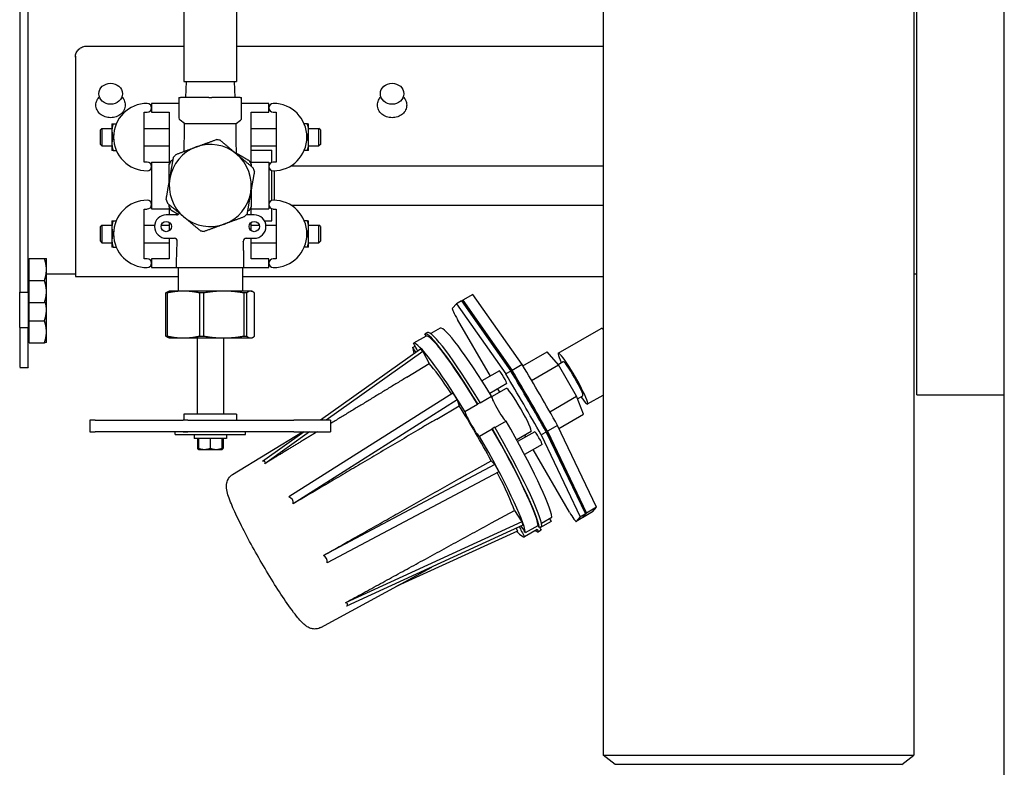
# Model space of a CAD drawing. Header units: inches. Extents: x 12 to 564, y 10 to 374.
# Tile 89 of 158: x 191 to 212, y 275 to 291. Entities that reach past the tile are written whole.
import ezdxf

# ---------------------------------------------------------------- set-up
doc = ezdxf.new("R2010")
doc.units = ezdxf.units.IN
doc.header["$LTSCALE"] = 16
doc.header["$MEASUREMENT"] = 0
doc.layers.add('Visible (ANSI)', color=7, linetype='Continuous', lineweight=30)

msp = doc.modelspace()

# ---------------------------------------------------------------- linework, layer by layer
at = {"layer": 'Visible (ANSI)'}
for p, q in [((211.61, 255.957), (211.61, 328.883)), ((209.683, 298.795), (209.683, 274.994)), ((209.746, 282.67), (209.746, 298.795)), ((203.058, 292.824), (203.058, 274.994)), ((190.621, 292.307), (190.621, 284.857)), ((190.8, 284.857), (190.8, 292.307)), ((194.123, 291.231), (194.123, 289.351)), ((195.243, 291.231), (195.243, 289.351)), ((192.059, 290.106), (194.123, 290.106)), ((195.243, 290.106), (203.058, 290.106)), ((191.809, 289.89), (191.809, 289.87)), ((191.809, 289.87), (191.809, 285.193)), ((194.123, 289.351), (195.243, 289.351)), ((194.173, 289.351), (194.158, 289.008)), ((195.193, 289.351), (195.208, 289.008)), ((194.015, 288.883), (193.433, 288.883)), ((193.433, 288.883), (193.433, 288.695)), ((194.015, 289.008), (194.046, 289.008)), ((194.015, 289.008), (194.015, 288.646)), ((194.652, 289.008), (194.046, 289.008)), ((194.652, 289.008), (194.715, 289.008)), ((195.321, 289.008), (194.715, 289.008)), ((195.321, 289.008), (195.352, 289.008)), ((195.352, 288.646), (195.352, 289.008)), ((195.933, 288.883), (195.352, 288.883)), ((195.933, 288.695), (195.933, 288.883)), ((193.277, 288.695), (193.34, 288.695)), ((193.277, 287.633), (193.277, 288.695)), ((193.433, 288.695), (193.808, 288.695)), ((193.808, 288.695), (193.808, 287.59)), ((194.015, 288.646), (194.015, 288.577)), ((195.352, 288.577), (195.352, 288.646)), ((195.558, 287.59), (195.558, 288.695)), ((195.558, 288.695), (195.933, 288.695)), ((196.027, 288.695), (196.09, 288.695)), ((196.09, 288.695), (196.09, 287.633)), ((192.587, 288.445), (192.587, 288.305)), ((192.612, 288.445), (192.679, 288.445)), ((194.133, 288.458), (194.04, 288.526)), ((194.133, 288.458), (195.233, 288.458)), ((195.233, 288.458), (195.327, 288.526)), ((196.754, 288.445), (196.688, 288.445)), ((196.78, 288.305), (196.78, 288.445)), ((192.342, 288.32), (192.373, 288.351)), ((192.342, 288.008), (192.342, 288.32)), ((192.373, 288.351), (192.373, 287.976)), ((192.373, 288.351), (192.587, 288.351)), ((192.587, 288.305), (192.587, 288.023)), ((193.277, 288.351), (193.808, 288.351)), ((195.558, 288.351), (196.09, 288.351)), ((196.78, 288.351), (196.998, 288.351)), ((196.78, 288.023), (196.78, 288.305)), ((196.998, 287.976), (196.998, 288.351)), ((197.03, 288.32), (196.998, 288.351)), ((197.03, 288.32), (197.03, 288.008)), ((192.342, 288.008), (192.373, 287.976)), ((192.373, 287.976), (192.587, 287.976)), ((192.587, 288.023), (192.587, 287.882)), ((192.612, 288.164), (192.621, 288.164)), ((193.277, 287.976), (193.808, 287.976)), ((195.558, 287.976), (196.09, 287.976)), ((196.754, 288.164), (196.746, 288.164)), ((196.78, 287.882), (196.78, 288.023)), ((196.78, 287.976), (196.998, 287.976)), ((197.03, 288.008), (196.998, 287.976)), ((192.612, 287.882), (192.679, 287.882)), ((195.558, 287.883), (195.993, 287.883)), ((195.993, 287.627), (195.993, 287.883)), ((196.754, 287.882), (196.688, 287.882)), ((193.34, 287.633), (193.277, 287.633)), ((193.433, 287.633), (193.433, 286.633)), ((193.433, 287.633), (193.808, 287.633)), ((195.558, 287.633), (195.933, 287.633)), ((195.933, 287.633), (195.933, 286.633)), ((196.09, 287.633), (196.027, 287.633)), ((196.405, 287.553), (203.058, 287.553)), ((195.993, 286.814), (195.993, 287.452)), ((196.056, 286.819), (196.056, 287.446)), ((196.405, 286.713), (203.058, 286.713)), ((193.277, 286.632), (193.34, 286.632)), ((193.277, 285.57), (193.277, 286.632)), ((193.433, 286.633), (193.808, 286.633)), ((193.969, 286.508), (193.746, 286.508)), ((193.808, 286.675), (193.808, 286.508)), ((195.621, 286.508), (195.448, 286.508)), ((195.558, 286.508), (195.558, 286.675)), ((195.558, 286.633), (195.933, 286.633)), ((195.993, 286.383), (195.993, 286.639)), ((196.027, 286.632), (196.09, 286.632)), ((196.09, 286.632), (196.09, 285.57)), ((192.587, 286.383), (192.587, 286.242)), ((192.612, 286.383), (192.679, 286.383)), ((193.808, 286.348), (193.808, 286.167)), ((195.558, 286.167), (195.558, 286.348)), ((195.837, 286.383), (195.993, 286.383)), ((196.754, 286.383), (196.688, 286.383)), ((196.78, 286.242), (196.78, 286.383)), ((192.342, 286.258), (192.373, 286.289)), ((192.342, 285.945), (192.342, 286.258)), ((192.373, 286.289), (192.373, 285.914)), ((192.373, 286.289), (192.587, 286.289)), ((192.587, 286.242), (192.587, 285.961)), ((192.612, 286.101), (192.621, 286.101)), ((193.277, 286.289), (193.498, 286.289)), ((193.64, 286.289), (193.808, 286.289)), ((195.558, 286.289), (195.726, 286.289)), ((195.869, 286.289), (196.09, 286.289)), ((196.754, 286.101), (196.746, 286.101)), ((196.78, 286.289), (196.998, 286.289)), ((196.78, 285.961), (196.78, 286.242)), ((196.998, 285.914), (196.998, 286.289)), ((197.03, 286.258), (196.998, 286.289)), ((197.03, 286.258), (197.03, 285.945)), ((192.342, 285.945), (192.373, 285.914)), ((192.373, 285.914), (192.587, 285.914)), ((192.587, 285.961), (192.587, 285.82)), ((193.277, 285.914), (193.808, 285.914)), ((193.746, 286.008), (193.923, 286.008)), ((193.808, 286.008), (193.808, 285.57)), ((195.444, 286.008), (195.621, 286.008)), ((195.558, 285.57), (195.558, 286.008)), ((195.558, 285.914), (196.09, 285.914)), ((196.78, 285.82), (196.78, 285.961)), ((196.78, 285.914), (196.998, 285.914)), ((197.03, 285.945), (196.998, 285.914)), ((192.612, 285.82), (192.679, 285.82)), ((196.754, 285.82), (196.688, 285.82)), ((190.825, 285.529), (190.8, 285.529)), ((190.825, 285.576), (191.149, 285.576)), ((190.825, 285.107), (190.825, 285.576)), ((191.191, 285.342), (191.191, 285.576)), ((193.34, 285.57), (193.277, 285.57)), ((193.808, 285.57), (193.433, 285.57)), ((193.433, 285.57), (193.433, 285.383)), ((195.933, 285.57), (195.558, 285.57)), ((195.933, 285.383), (195.933, 285.57)), ((196.09, 285.57), (196.027, 285.57)), ((191.191, 284.873), (191.191, 285.342)), ((191.191, 285.253), (191.809, 285.253)), ((193.433, 285.383), (193.965, 285.383)), ((193.965, 285.383), (195.402, 285.383)), ((193.996, 285.383), (193.996, 284.883)), ((195.371, 285.383), (195.371, 284.883)), ((195.402, 285.383), (195.933, 285.383)), ((209.683, 285.253), (209.746, 285.253)), ((190.825, 285.107), (191.149, 285.107)), ((190.825, 284.639), (190.825, 285.107)), ((191.809, 285.193), (193.996, 285.193)), ((195.371, 285.193), (203.058, 285.193)), ((190.621, 284.857), (190.8, 284.857)), ((190.621, 284.107), (190.621, 284.857)), ((190.8, 284.857), (190.8, 284.107)), ((191.191, 284.639), (191.191, 284.873)), ((193.765, 284.842), (193.738, 284.842)), ((193.738, 283.924), (193.738, 284.842)), ((193.765, 284.842), (193.765, 283.924)), ((193.808, 284.883), (193.793, 284.877)), ((194.112, 284.883), (193.808, 284.883)), ((194.972, 284.883), (194.112, 284.883)), ((194.54, 284.842), (194.459, 284.842)), ((194.459, 283.924), (194.459, 284.842)), ((194.54, 284.842), (194.54, 283.924)), ((195.543, 284.883), (194.972, 284.883)), ((195.458, 284.842), (195.404, 284.842)), ((195.404, 283.924), (195.404, 284.842)), ((195.458, 284.842), (195.458, 283.924)), ((195.558, 284.883), (195.543, 284.883)), ((195.558, 284.883), (195.574, 284.877)), ((195.628, 283.924), (195.628, 284.842)), ((190.825, 284.686), (190.8, 284.686)), ((190.825, 284.675), (190.8, 284.675)), ((190.825, 284.639), (191.149, 284.639)), ((190.825, 284.251), (190.825, 284.639)), ((191.191, 284.486), (191.191, 284.639)), ((199.845, 284.517), (199.931, 284.614)), ((200.039, 284.676), (199.931, 284.614)), ((199.931, 284.614), (200.984, 283.116)), ((200.039, 284.676), (201.091, 283.178)), ((200.047, 284.665), (200.066, 284.688)), ((200.282, 284.812), (200.066, 284.688)), ((200.066, 284.688), (201.118, 283.191)), ((200.088, 284.646), (200.068, 284.634)), ((200.088, 284.646), (201.125, 283.171)), ((201.333, 283.316), (200.282, 284.812)), ((191.191, 284.017), (191.191, 284.486)), ((190.825, 284.251), (191.149, 284.251)), ((190.825, 283.783), (190.825, 284.251)), ((200.655, 283.072), (199.955, 284.278)), ((190.621, 284.107), (190.8, 284.107)), ((190.621, 284.107), (190.621, 283.259)), ((190.8, 283.259), (190.8, 284.107)), ((191.191, 283.784), (191.191, 284.017)), ((199.312, 284.002), (199.258, 283.97)), ((199.583, 284.092), (199.382, 283.976)), ((202.102, 283.558), (203.018, 284.087)), ((190.825, 283.831), (190.8, 283.831)), ((190.825, 283.783), (191.149, 283.783)), ((191.191, 283.784), (191.191, 283.784)), ((193.738, 283.924), (193.765, 283.924)), ((193.808, 283.883), (193.793, 283.888)), ((193.808, 283.883), (194.112, 283.883)), ((194.112, 283.883), (194.972, 283.883)), ((194.402, 283.883), (194.402, 282.258)), ((194.459, 283.924), (194.54, 283.924)), ((194.965, 283.883), (194.965, 282.258)), ((194.972, 283.883), (195.543, 283.883)), ((195.404, 283.924), (195.458, 283.924)), ((195.543, 283.883), (195.558, 283.883)), ((195.558, 283.883), (195.574, 283.888)), ((199.285, 283.925), (199.016, 283.77)), ((199.164, 283.646), (197.035, 282.133)), ((199.213, 283.598), (197.151, 282.133)), ((198.997, 283.68), (199.05, 283.71)), ((199.164, 283.646), (199.213, 283.598)), ((199.213, 283.598), (199.349, 283.339)), ((201.347, 283.293), (201.865, 283.591)), ((202.105, 283.31), (201.865, 283.591)), ((202.097, 283.319), (202.205, 283.381)), ((190.621, 283.253), (190.8, 283.253)), ((190.8, 283.259), (190.8, 283.253)), ((198.875, 283.048), (199.349, 283.339)), ((200.846, 283.182), (200.475, 282.968)), ((201.091, 283.178), (200.984, 283.116)), ((201.125, 283.171), (201.103, 283.158)), ((201.333, 283.316), (201.118, 283.191)), ((201.533, 282.98), (202.105, 283.31)), ((202.493, 282.642), (202.105, 283.31)), ((201.002, 282.911), (200.64, 282.702)), ((200.993, 282.809), (200.68, 282.629)), ((200.854, 282.729), (200.812, 282.802)), ((199.857, 282.71), (196.361, 280.494)), ((199.949, 282.565), (196.453, 280.35)), ((199.857, 282.71), (199.949, 282.565)), ((199.949, 282.565), (199.989, 282.44)), ((200.436, 282.5), (200.678, 282.64)), ((201.921, 282.312), (202.493, 282.642)), ((202.641, 282.256), (202.493, 282.642)), ((202.513, 282.589), (202.624, 282.653)), ((202.727, 282.476), (203.058, 282.667)), ((209.746, 282.67), (211.61, 282.67)), ((199.51, 282.155), (199.989, 282.44)), ((200.113, 282.315), (200.382, 282.47)), ((200.384, 282.477), (200.438, 282.508)), ((192.228, 282.133), (192.117, 282.133)), ((192.117, 282.133), (192.117, 281.883)), ((192.228, 282.133), (194.107, 282.133)), ((194.204, 282.133), (194.107, 282.133)), ((195.246, 282.258), (194.121, 282.258)), ((194.121, 282.258), (194.121, 282.148)), ((194.204, 282.133), (196.462, 282.133)), ((195.246, 282.258), (195.246, 282.148)), ((197.249, 282.133), (196.462, 282.133)), ((197.249, 282.133), (197.249, 281.883)), ((200.991, 282.111), (200.754, 281.974)), ((202.117, 281.954), (202.641, 282.256)), ((200.695, 281.941), (200.426, 281.785)), ((200.75, 281.98), (200.696, 281.949)), ((201.522, 281.89), (201.215, 281.713)), ((201.599, 281.885), (201.235, 281.676)), ((201.858, 281.909), (201.836, 281.896)), ((201.858, 281.909), (202.678, 280.189)), ((202.086, 282.019), (201.871, 281.895)), ((201.871, 281.895), (202.702, 280.151)), ((202.918, 280.275), (202.086, 282.019)), ((192.117, 281.883), (192.228, 281.883)), ((194.107, 281.883), (192.228, 281.883)), ((193.933, 281.823), (193.933, 281.883)), ((193.933, 281.823), (195.433, 281.823)), ((194.107, 281.883), (194.204, 281.883)), ((194.204, 281.883), (194.107, 281.883)), ((196.462, 281.883), (194.204, 281.883)), ((194.339, 281.823), (194.339, 281.743)), ((195.027, 281.743), (194.339, 281.743)), ((194.41, 281.743), (194.41, 281.53)), ((194.433, 281.743), (194.433, 281.53)), ((194.683, 281.743), (194.683, 281.53)), ((194.933, 281.743), (194.933, 281.53)), ((194.957, 281.743), (194.957, 281.53)), ((195.027, 281.823), (195.027, 281.743)), ((195.16, 280.972), (196.652, 281.883)), ((195.433, 281.823), (195.433, 281.883)), ((196.683, 281.883), (195.797, 281.253)), ((196.8, 281.883), (195.845, 281.204)), ((196.462, 281.883), (197.249, 281.883)), ((201.409, 281.776), (201.387, 281.813)), ((201.846, 281.879), (201.738, 281.817)), ((201.738, 281.817), (202.571, 280.071)), ((201.846, 281.879), (202.679, 280.133)), ((194.433, 281.508), (194.428, 281.51)), ((194.433, 281.508), (194.558, 281.508)), ((194.558, 281.508), (194.808, 281.508)), ((194.808, 281.508), (194.933, 281.508)), ((194.933, 281.508), (194.938, 281.51)), ((201.755, 281.615), (201.383, 281.4)), ((202.34, 280.173), (201.565, 281.505)), ((200.185, 280.993), (200.671, 281.267)), ((200.671, 281.267), (200.751, 281.186)), ((200.751, 281.186), (197.094, 279.247)), ((200.751, 281.186), (200.833, 281.03)), ((200.833, 281.03), (197.176, 279.091)), ((200.679, 279.942), (201.169, 280.207)), ((201.169, 280.207), (201.322, 279.967)), ((202.918, 280.275), (202.702, 280.151)), ((202.832, 280.178), (202.918, 280.275)), ((201.741, 279.934), (201.966, 280.064)), ((202.571, 280.071), (202.484, 279.973)), ((202.592, 280.035), (202.484, 279.973)), ((202.679, 280.133), (202.571, 280.071)), ((202.679, 280.133), (202.592, 280.036)), ((202.831, 280.178), (202.616, 280.053)), ((202.702, 280.151), (202.616, 280.054)), ((202.678, 280.189), (202.657, 280.178)), ((202.678, 280.189), (202.661, 280.17)), ((201.322, 279.967), (197.567, 278.241)), ((201.346, 279.891), (197.591, 278.165)), ((201.205, 279.826), (201.236, 279.767)), ((201.322, 279.967), (201.346, 279.891)), ((201.654, 279.799), (201.385, 279.644)), ((201.403, 279.734), (201.672, 279.889)), ((201.699, 279.844), (201.753, 279.875)), ((201.948, 279.974), (201.706, 279.834)), ((201.236, 279.767), (198.657, 278.592)), ((201.735, 279.785), (201.681, 279.754)), ((197.039, 277.713), (199.409, 279.001)), ((203.058, 274.994), (209.683, 274.994)), ((203.318, 274.795), (203.058, 274.994)), ((209.423, 274.795), (209.683, 274.994)), ((209.423, 274.795), (203.318, 274.795))]:
    msp.add_line(p, q, dxfattribs=at)
for centre in [(193.746, 286.258), (195.621, 286.258)]:
    msp.add_circle(centre, 0.11, dxfattribs=at)
for centre, radius, start, end in [((193.34, 288.164), 0.718, 90, 270), ((193.34, 288.789), 0.0937, 270, 90), ((196.027, 288.789), 0.0937, 90, 270), ((196.027, 288.164), 0.718, 270, 90), ((194.077, 288.577), 0.0625, 180, 233.6156), ((195.29, 288.577), 0.0625, 306.3844, 0), ((194.683, 287.133), 0.875, 50.0992, 110.0992), ((194.683, 287.133), 0.987, 77.715, 82.4834), ((194.683, 287.133), 0.875, 110.0992, 170.0992), ((194.683, 287.133), 0.987, 137.715, 142.4834), ((194.683, 287.133), 0.875, 350.0992, 50.0992), ((193.34, 287.539), 0.0937, 270, 90), ((194.683, 287.133), 0.987, 147.6158, 152.3842), ((194.683, 287.133), 0.987, 27.6158, 32.3842), ((196.027, 287.539), 0.0937, 90, 270), ((194.683, 287.133), 0.987, 17.715, 22.4834), ((194.683, 287.133), 0.875, 170.0992, 230.0992), ((194.683, 287.133), 0.875, 290.0992, 350.0992), ((193.34, 286.101), 0.718, 90, 270), ((193.34, 286.726), 0.0937, 270, 90), ((194.683, 287.133), 0.987, 197.715, 202.4834), ((196.027, 286.726), 0.0937, 90, 270), ((196.027, 286.101), 0.718, 270, 90), ((193.746, 286.258), 0.25, 90, 270), ((194.683, 287.133), 0.987, 207.6158, 212.3842), ((193.963, 286.57), 0.0625, 270, 337.4915), ((194.683, 287.133), 0.987, 317.715, 322.4834), ((194.683, 287.133), 0.987, 327.6158, 332.3842), ((195.621, 286.258), 0.25, 270, 90), ((194.683, 287.133), 0.875, 230.0992, 290.0992), ((194.683, 287.133), 0.987, 257.715, 262.4834), ((193.917, 285.945), 0.0625, 357.0712, 90), ((195.45, 285.945), 0.0625, 90, 182.9288), ((193.34, 285.477), 0.0937, 270, 90), ((196.027, 285.477), 0.0937, 90, 270), ((194.136, 282.148), 0.0156, 180, 270)]:
    msp.add_arc(centre, radius, start, end, dxfattribs=at)
for centre in [(192.559, 289.089), (198.559, 289.089)]:
    msp.add_ellipse(centre, major_axis=(0.25, 0), ratio=0.894076, dxfattribs=at)
for centre, major_axis, ratio, start_param, end_param in [((199.972, 284.298), (-0.127, 0.22), 0.098615, 0.032799, 1.603595), ((200.47, 281.862), (-1.215, 2.107), 0.098615, 4.951234, 6.267701), ((200.523, 281.893), (-1.215, 2.107), 0.098615, 4.951234, 6.267701), ((200.766, 282.033), (-1.186, 2.057), 0.098615, 4.954613, 6.264322), ((203.331, 283.545), (-0.312, 0.541), 0.098615, 5.915546, 6.283185), ((200.2, 281.707), (-1.189, 2.061), 0.098615, 4.954505, 6.264431), ((199.266, 283.898), (0.155, -0.269), 0.098615, 1.617259, 1.788248), ((200.47, 281.862), (-1.189, 2.061), 0.098615, 4.954505, 6.264431), ((200.2, 281.707), (-1.189, 2.061), 0.098615, 0.242116, 0.410535), ((198.996, 283.742), (-0.155, 0.269), 0.098615, 1.747694, 2.185437), ((198.996, 283.742), (0.155, -0.269), 0.098615, 0.974907, 1.617259), ((202.415, 283.017), (-0.312, 0.541), 0.098615, 2.307703, 7.117075), ((202.415, 283.017), (-0.21, 0.364), 0.098615, 3.141593, 6.283185), ((200.2, 281.707), (0.999, -1.733), 0.098615, 2.116878, 2.737278), ((200.924, 283.046), (-0.078, 0.135), 0.098615, 3.141593, 6.283185), ((201.086, 282.098), (2.796, -4.849), 0.098615, 1.468918, 1.738272), ((201.112, 282.113), (2.795, -4.846), 0.098615, 1.469121, 1.73807), ((201.112, 282.113), (2.771, -4.806), 0.098615, 1.471575, 1.735616), ((201.327, 282.237), (-2.795, 4.846), 0.098615, 4.610713, 4.879663), ((200.978, 282.036), (2.796, -4.849), 0.098615, 1.468918, 1.738272), ((201.257, 282.35), (-0.265, 0.459), 0.098615, 3.141593, 6.283185), ((200.835, 282.379), (-0.155, 0.269), 0.098615, 0.191259, 3.109491), ((200.2, 281.707), (0.999, -1.733), 0.098615, 1.257506, 1.949766), ((200.27, 282.053), (0.155, -0.269), 0.098615, 3.318491, 6.329648), ((200.539, 282.208), (-0.155, 0.269), 0.098615, 0.00591, 0.176898), ((200.593, 282.24), (-0.155, 0.269), 0.098615, 0.00591, 0.191259), ((200.766, 282.033), (1.186, -2.057), 0.098615, 0.242224, 1.551933), ((200.539, 282.208), (0.155, -0.269), 0.098615, 0.046463, 0.217451), ((200.47, 281.862), (1.189, -2.061), 0.098615, 0.242116, 1.552042), ((200.47, 281.862), (1.215, -2.107), 0.098615, 0.238845, 1.555312), ((200.523, 281.893), (1.215, -2.107), 0.098615, 0.238845, 1.555312), ((201.677, 281.75), (-0.078, 0.135), 0.098615, 3.141593, 6.283185), ((200.2, 281.707), (1.189, -2.061), 0.098615, 0.242116, 1.552042), ((183.574, 272.525), (12.274, 8.72), 0.035218, 6.225187, 6.352675), ((200.2, 281.707), (0.999, -1.733), 0.098615, 0.470313, 1.103369), ((183.69, 272.365), (-12.743, -8.073), 0.089187, 3.078117, 3.205605), ((201.97, 279.998), (0.155, -0.269), 0.098615, 4.52113, 4.744491), ((202.357, 280.193), (0.127, -0.22), 0.098615, 4.745188, 6.315984), ((202.465, 280.255), (0.127, -0.22), 0.098615, 0, 0.032799), ((202.491, 280.27), (0.125, -0.217), 0.098615, 6.09532, 6.315984), ((202.706, 280.394), (0.125, -0.217), 0.098615, 0, 0.032799), ((201.404, 279.672), (-0.155, 0.269), 0.098615, 0.749881, 1.617259), ((201.404, 279.672), (0.155, -0.269), 0.098615, 1.747694, 2.373474), ((201.673, 279.827), (-0.155, 0.269), 0.098615, 1.617259, 1.788248), ((201.673, 279.827), (0.155, -0.269), 0.098615, 1.576706, 1.747694), ((201.727, 279.858), (0.155, -0.269), 0.098615, 4.744491, 4.92984), ((200.2, 281.707), (1.189, -2.061), 0.098615, 5.88756, 6.264431), ((200.47, 281.862), (1.215, -2.107), 0.098615, 6.074427, 6.267701), ((183.834, 272.117), (-13.328, -7.067), 0.091615, 3.077706, 3.205195), ((183.922, 271.925), (-13.684, -6.293), 0.041079, 3.072801, 3.200289)]:
    msp.add_ellipse(centre, major_axis=major_axis, ratio=ratio, start_param=start_param, end_param=end_param, dxfattribs=at)
for points, knots in [([(191.809, 289.87), (191.809, 289.9), (191.815, 289.931), (191.841, 289.989), (191.86, 290.016), (191.904, 290.058), (191.932, 290.076), (191.994, 290.1), (192.027, 290.106), (192.059, 290.106)], [-0.956908, -0.956908, -0.956908, -0.956908, -0.717652, -0.717652, -0.4783959, -0.4783959, -0.239198, -0.239198, 0, 0, 0, 0]), ([(192.798, 289.023), (192.818, 289.002), (192.835, 288.978), (192.864, 288.918), (192.871, 288.881), (192.871, 288.813), (192.864, 288.776), (192.832, 288.71), (192.808, 288.68), (192.752, 288.632), (192.717, 288.612), (192.64, 288.585), (192.598, 288.578), (192.52, 288.578), (192.478, 288.585), (192.401, 288.612), (192.366, 288.632), (192.31, 288.68), (192.286, 288.71), (192.254, 288.776), (192.246, 288.813), (192.246, 288.881), (192.254, 288.918), (192.283, 288.978), (192.3, 289.002), (192.32, 289.023)], [0.665143, 0.665143, 0.665143, 0.665143, 0.897182, 0.897182, 1.19639, 1.19639, 1.49613, 1.49613, 1.79587, 1.79587, 2.09491, 2.09491, 2.393951, 2.393951, 2.692991, 2.692991, 2.992031, 2.992031, 3.291771, 3.291771, 3.591512, 3.591512, 3.89072, 3.89072, 4.122758, 4.122758, 4.122758, 4.122758]), ([(198.798, 289.023), (198.818, 289.002), (198.835, 288.978), (198.864, 288.918), (198.871, 288.881), (198.871, 288.813), (198.864, 288.776), (198.832, 288.71), (198.808, 288.68), (198.752, 288.632), (198.717, 288.612), (198.64, 288.585), (198.598, 288.578), (198.52, 288.578), (198.478, 288.585), (198.401, 288.612), (198.366, 288.632), (198.31, 288.68), (198.286, 288.71), (198.254, 288.776), (198.246, 288.813), (198.246, 288.881), (198.254, 288.918), (198.283, 288.978), (198.3, 289.002), (198.32, 289.023)], [0.665143, 0.665143, 0.665143, 0.665143, 0.897182, 0.897182, 1.19639, 1.19639, 1.49613, 1.49613, 1.79587, 1.79587, 2.09491, 2.09491, 2.393951, 2.393951, 2.692991, 2.692991, 2.992031, 2.992031, 3.291771, 3.291771, 3.591512, 3.591512, 3.89072, 3.89072, 4.122758, 4.122758, 4.122758, 4.122758]), ([(194.125, 287.86), (194.125, 287.863), (194.125, 287.865), (194.128, 287.941), (194.129, 288.012), (194.132, 288.15), (194.133, 288.216), (194.133, 288.342), (194.133, 288.402), (194.133, 288.458)], [1.7478728, 1.7478728, 1.7478728, 1.7478728, 1.7509986, 1.7509986, 1.833999, 1.833999, 1.9169995, 1.9169995, 2, 2, 2, 2]), ([(195.244, 287.804), (195.243, 287.826), (195.243, 287.847), (195.239, 287.941), (195.237, 288.012), (195.235, 288.15), (195.234, 288.216), (195.233, 288.342), (195.233, 288.402), (195.233, 288.458)], [1.726882, 1.726882, 1.726882, 1.726882, 1.7509986, 1.7509986, 1.833999, 1.833999, 1.9169995, 1.9169995, 2, 2, 2, 2]), ([(193.965, 285.383), (193.965, 285.424), (193.965, 285.464), (193.966, 285.542), (193.967, 285.581), (193.968, 285.656), (193.969, 285.694), (193.972, 285.767), (193.973, 285.803), (193.976, 285.873), (193.978, 285.908), (193.979, 285.942)], [1, 1, 1, 1, 1.0262014, 1.0262014, 1.0524028, 1.0524028, 1.0786042, 1.0786042, 1.1048056, 1.1048056, 1.131007, 1.131007, 1.131007, 1.131007]), ([(195.402, 285.383), (195.402, 285.424), (195.402, 285.464), (195.401, 285.542), (195.4, 285.581), (195.399, 285.656), (195.397, 285.694), (195.395, 285.767), (195.394, 285.803), (195.391, 285.873), (195.389, 285.908), (195.387, 285.942)], [1, 1, 1, 1, 1.0262014, 1.0262014, 1.0524028, 1.0524028, 1.0786042, 1.0786042, 1.1048056, 1.1048056, 1.131007, 1.131007, 1.131007, 1.131007]), ([(195.231, 282.133), (195.231, 282.133), (195.231, 282.133), (195.231, 282.133), (195.231, 282.133), (195.231, 282.133), (195.23, 282.133), (195.23, 282.133), (195.23, 282.133), (195.229, 282.133), (195.229, 282.133), (195.229, 282.133)], [0.02314349, 0.02314349, 0.02314349, 0.02314349, 0.02477201, 0.02477201, 0.0282164, 0.0282164, 0.03220801, 0.03220801, 0.03419309, 0.03419309, 0.03621437, 0.03621437, 0.03621437, 0.03621437]), ([(195.246, 282.148), (195.246, 282.148), (195.246, 282.147), (195.246, 282.147), (195.246, 282.146), (195.246, 282.146), (195.246, 282.145), (195.246, 282.145), (195.246, 282.145), (195.245, 282.144), (195.245, 282.144), (195.245, 282.143), (195.245, 282.143), (195.245, 282.142), (195.245, 282.142), (195.244, 282.14), (195.244, 282.14), (195.244, 282.138), (195.244, 282.138), (195.244, 282.136), (195.243, 282.135), (195.243, 282.133), (195.243, 282.133), (195.242, 282.133)], [0, 0, 0, 0, 0.00323776, 0.00323776, 0.00569204, 0.00569204, 0.00838403, 0.00838403, 0.01106759, 0.01106759, 0.01512034, 0.01512034, 0.0224996, 0.0224996, 0.03945619, 0.03945619, 0.06485043, 0.06485043, 0.0808467, 0.0808467, 0.09646667, 0.09646667, 0.09991385, 0.09991385, 0.09991385, 0.09991385]), ([(197.039, 277.713), (197.01, 277.697), (196.979, 277.687), (196.918, 277.678), (196.889, 277.68), (196.835, 277.689), (196.812, 277.697), (196.762, 277.72), (196.74, 277.734), (196.656, 277.797), (196.609, 277.849), (196.474, 278.012), (196.386, 278.132), (196.204, 278.398), (196.114, 278.537), (195.931, 278.831), (195.839, 278.986), (195.659, 279.297), (195.572, 279.454), (195.412, 279.755), (195.338, 279.899), (195.211, 280.165), (195.157, 280.284), (195.072, 280.5), (195.041, 280.581), (195.028, 280.712), (195.025, 280.745), (195.039, 280.808), (195.044, 280.826), (195.063, 280.873), (195.083, 280.907), (195.128, 280.95), (195.143, 280.962), (195.16, 280.972)], [3.176869, 3.176869, 3.176869, 3.176869, 3.213723, 3.213723, 3.254926, 3.254926, 3.308328, 3.308328, 3.397153, 3.397153, 3.694168, 3.694168, 4.086603, 4.086603, 4.419838, 4.419838, 4.746025, 4.746025, 5.070814, 5.070814, 5.397003, 5.397003, 5.729971, 5.729971, 6.09928, 6.09928, 6.206394, 6.206394, 6.24068, 6.24068, 6.292069, 6.292069, 6.313507, 6.313507, 6.313507, 6.313507])]:
    msp.add_open_spline(points, degree=3, knots=knots, dxfattribs=at)
for points, weights in [([(192.587, 288.445), (192.587, 288.445), (192.612, 288.445)], [1, 1.0379548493, 1]), ([(192.612, 288.445), (192.587, 288.37), (192.587, 288.305)], [1, 1.0379548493, 1]), ([(196.78, 288.305), (196.78, 288.37), (196.754, 288.445)], [1, 1.0379548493, 1]), ([(196.754, 288.445), (196.78, 288.445), (196.78, 288.445)], [1, 1.0379548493, 1]), ([(192.587, 288.305), (192.587, 288.239), (192.612, 288.164)], [1, 1.0379548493, 1]), ([(196.754, 288.164), (196.78, 288.239), (196.78, 288.305)], [1, 1.0379548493, 1]), ([(192.612, 288.164), (192.587, 288.088), (192.587, 288.023)], [1, 1.0379548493, 1]), ([(192.587, 288.023), (192.587, 287.958), (192.612, 287.882)], [1, 1.0379548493, 1]), ([(194.383, 287.954), (194.585, 288.028), (194.813, 288.112)], [1, 1.07154778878, 1.0788594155]), ([(194.893, 288.098), (195.08, 287.942), (195.245, 287.804)], [1.0788594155, 1.07154778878, 1]), ([(196.78, 288.023), (196.78, 288.088), (196.754, 288.164)], [1, 1.0379548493, 1]), ([(196.754, 287.882), (196.78, 287.958), (196.78, 288.023)], [1, 1.0379548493, 1]), ([(192.612, 287.882), (192.587, 287.882), (192.587, 287.882)], [1, 1.0379548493, 1]), ([(193.953, 287.797), (194.181, 287.88), (194.383, 287.954)], [1.0788594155, 1.07154778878, 1]), ([(195.244, 287.82), (195.373, 287.745), (195.517, 287.662)], [1.03483421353, 1.06601530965, 1.06691969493]), ([(195.245, 287.804), (195.41, 287.666), (195.596, 287.51)], [1, 1.07154778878, 1.0788594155]), ([(196.78, 287.882), (196.78, 287.882), (196.754, 287.882)], [1, 1.0379548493, 1]), ([(193.808, 287.208), (193.808, 287.388), (193.808, 287.59)], [1.02010328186, 1.06582178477, 1.06691969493]), ([(193.821, 287.283), (193.858, 287.495), (193.9, 287.734)], [1, 1.07154778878, 1.0788594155]), ([(193.849, 287.662), (193.871, 287.674), (193.892, 287.686)], [1.06691969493, 1.06678557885, 1.06598563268]), ([(195.558, 287.59), (195.558, 287.566), (195.558, 287.542)], [1.06691969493, 1.06678557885, 1.06598563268]), ([(195.624, 287.433), (195.582, 287.194), (195.545, 286.982)], [1.0788594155, 1.07154778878, 1]), ([(193.743, 286.832), (193.784, 287.071), (193.821, 287.283)], [1.0788594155, 1.07154778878, 1]), ([(195.545, 286.982), (195.508, 286.77), (195.467, 286.531)], [1, 1.07154778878, 1.0788594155]), ([(195.558, 287.057), (195.558, 286.877), (195.558, 286.675)], [1.02010328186, 1.06582178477, 1.06691969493]), ([(194.122, 286.461), (193.957, 286.599), (193.771, 286.755)], [1, 1.07154778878, 1.0788594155]), ([(193.808, 286.675), (193.808, 286.7), (193.808, 286.724)], [1.06691969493, 1.06678557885, 1.06598563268]), ([(193.998, 286.518), (193.926, 286.56), (193.849, 286.604)], [1.05738680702, 1.0664385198, 1.06691969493]), ([(195.517, 286.604), (195.496, 286.591), (195.475, 286.579)], [1.06691969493, 1.06678557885, 1.06598563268]), ([(192.587, 286.383), (192.587, 286.383), (192.612, 286.383)], [1, 1.0379548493, 1]), ([(192.612, 286.383), (192.587, 286.307), (192.587, 286.242)], [1, 1.0379548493, 1]), ([(194.473, 286.168), (194.287, 286.323), (194.122, 286.461)], [1.0788594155, 1.07154778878, 1]), ([(194.984, 286.311), (194.782, 286.237), (194.554, 286.154)], [1, 1.07154778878, 1.0788594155]), ([(195.414, 286.468), (195.186, 286.385), (194.984, 286.311)], [1.0788594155, 1.07154778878, 1]), ([(196.78, 286.242), (196.78, 286.307), (196.754, 286.383)], [1, 1.0379548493, 1]), ([(196.754, 286.383), (196.78, 286.383), (196.78, 286.383)], [1, 1.0379548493, 1]), ([(192.587, 286.242), (192.587, 286.177), (192.612, 286.101)], [1, 1.0379548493, 1]), ([(192.612, 286.101), (192.587, 286.026), (192.587, 285.961)], [1, 1.0379548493, 1]), ([(196.754, 286.101), (196.78, 286.177), (196.78, 286.242)], [1, 1.0379548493, 1]), ([(196.78, 285.961), (196.78, 286.026), (196.754, 286.101)], [1, 1.0379548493, 1]), ([(192.587, 285.961), (192.587, 285.895), (192.612, 285.82)], [1, 1.0379548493, 1]), ([(196.754, 285.82), (196.78, 285.895), (196.78, 285.961)], [1, 1.0379548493, 1]), ([(192.612, 285.82), (192.587, 285.82), (192.587, 285.82)], [1, 1.0379548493, 1]), ([(196.78, 285.82), (196.78, 285.82), (196.754, 285.82)], [1, 1.0379548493, 1]), ([(191.191, 285.342), (191.191, 285.451), (191.149, 285.576)], [1, 1.0379548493, 1]), ([(191.149, 285.576), (191.191, 285.576), (191.191, 285.576)], [1, 1.0379548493, 1]), ([(191.149, 285.107), (191.191, 285.233), (191.191, 285.342)], [1, 1.0379548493, 1]), ([(191.191, 284.873), (191.191, 284.982), (191.149, 285.107)], [1, 1.0379548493, 1]), ([(191.149, 284.639), (191.191, 284.764), (191.191, 284.873)], [1, 1.0379548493, 1]), ([(193.738, 284.842), (193.767, 284.868), (193.793, 284.877)], [1.06691969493, 1.06608652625, 1.03955723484]), ([(194.112, 284.883), (193.949, 284.883), (193.765, 284.842)], [1, 1.06560189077, 1.06691969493]), ([(194.459, 284.842), (194.275, 284.883), (194.112, 284.883)], [1.06691969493, 1.06560189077, 1]), ([(194.972, 284.883), (194.769, 284.883), (194.54, 284.842)], [1, 1.06560189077, 1.06691969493]), ([(195.404, 284.842), (195.175, 284.883), (194.972, 284.883)], [1.06691969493, 1.06560189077, 1]), ([(195.543, 284.883), (195.503, 284.883), (195.458, 284.842)], [1, 1.06560189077, 1.06691969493]), ([(195.628, 284.842), (195.583, 284.883), (195.543, 284.883)], [1.06691969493, 1.06560189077, 1]), ([(191.191, 284.639), (191.191, 284.639), (191.149, 284.639)], [1, 1.0379548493, 1]), ([(191.191, 284.486), (191.191, 284.56), (191.172, 284.639)], [1, 1.02543524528, 1.01677989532]), ([(191.149, 284.251), (191.191, 284.377), (191.191, 284.486)], [1, 1.0379548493, 1]), ([(191.191, 284.017), (191.191, 284.126), (191.149, 284.251)], [1, 1.0379548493, 1]), ([(191.149, 283.783), (191.191, 283.908), (191.191, 284.017)], [1, 1.0379548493, 1]), ([(191.191, 283.784), (191.191, 283.784), (191.149, 283.783)], [1.00048324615, 1.03771166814, 1]), ([(193.793, 283.888), (193.767, 283.898), (193.738, 283.924)], [1.03955723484, 1.06608652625, 1.06691969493]), ([(193.765, 283.924), (193.949, 283.883), (194.112, 283.883)], [1.06691969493, 1.06560189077, 1]), ([(194.112, 283.883), (194.275, 283.883), (194.459, 283.924)], [1, 1.06560189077, 1.06691969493]), ([(194.54, 283.924), (194.769, 283.883), (194.972, 283.883)], [1.06691969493, 1.06560189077, 1]), ([(194.972, 283.883), (195.175, 283.883), (195.404, 283.924)], [1, 1.06560189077, 1.06691969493]), ([(195.458, 283.924), (195.503, 283.883), (195.543, 283.883)], [1.06691969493, 1.06560189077, 1]), ([(195.543, 283.883), (195.583, 283.883), (195.628, 283.924)], [1, 1.06560189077, 1.06691969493]), ([(198.875, 283.048), (198.052, 282.547), (197.249, 282.059)], [1.00008497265, 1.00021123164, 1.00018906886]), ([(199.51, 282.155), (197.946, 281.232), (196.453, 280.35)], [1.00008497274, 1.00032281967, 1.0000339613]), ([(196.96, 281.883), (196.398, 281.541), (195.845, 281.204)], [1.00017622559, 1.0001417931, 1.00003396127]), ([(194.428, 281.51), (194.42, 281.515), (194.41, 281.53)], [1.01745156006, 1.02435859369, 1]), ([(194.41, 281.53), (194.422, 281.525), (194.433, 281.522)], [1, 1.00757009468, 1.01212047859]), ([(194.433, 281.508), (194.433, 281.508), (194.433, 281.53)], [1, 1.0379548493, 1]), ([(194.433, 281.53), (194.5, 281.508), (194.558, 281.508)], [1, 1.0379548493, 1]), ([(194.558, 281.508), (194.616, 281.508), (194.683, 281.53)], [1, 1.0379548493, 1]), ([(194.683, 281.53), (194.75, 281.508), (194.808, 281.508)], [1, 1.0379548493, 1]), ([(194.808, 281.508), (194.866, 281.508), (194.933, 281.53)], [1, 1.0379548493, 1]), ([(194.933, 281.508), (194.944, 281.512), (194.957, 281.53)], [1.01108092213, 1.03121896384, 1]), ([(194.933, 281.53), (194.933, 281.508), (194.933, 281.508)], [1, 1.0379548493, 1]), ([(197.094, 279.247), (198.604, 280.1), (200.185, 280.993)], [1.00003396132, 1.00032281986, 1.00008497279]), ([(197.567, 278.241), (199.087, 279.072), (200.679, 279.942)], [1.00003396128, 1.00032281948, 1.00008497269])]:
    msp.add_rational_spline(points, weights, degree=2, dxfattribs=at)
msp.add_open_spline([(194.161, 282.133), (194.161, 282.133), (194.161, 282.133), (194.161, 282.133)], degree=3, dxfattribs=at)

doc.saveas('drawing.dxf')
